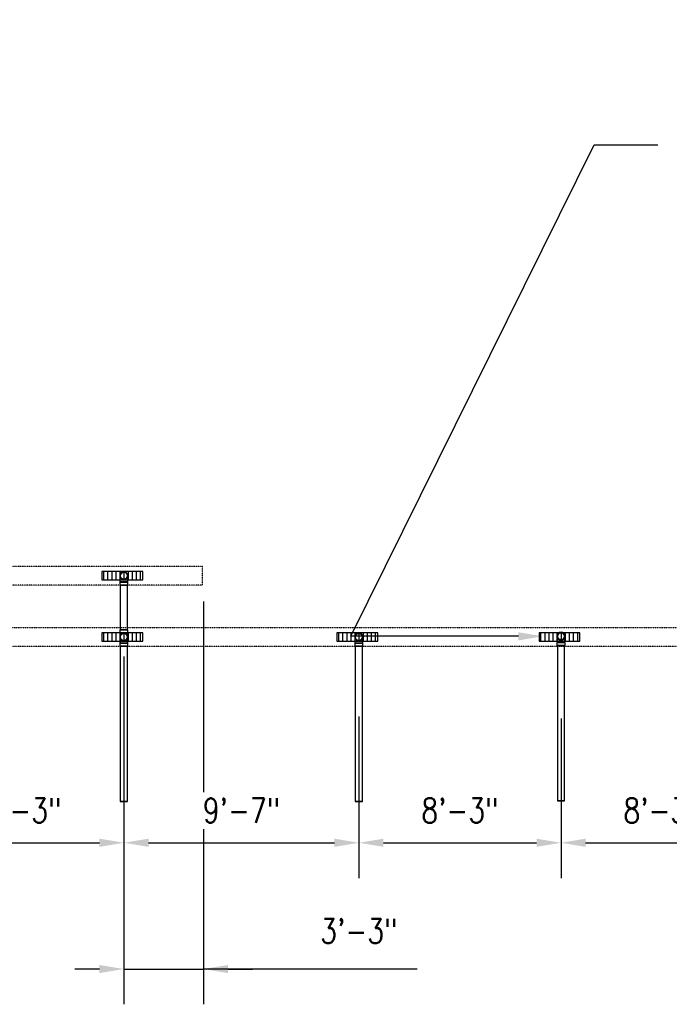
# Model space of a CAD drawing. Header units: inches. Extents: x -11997 to 19746, y -923 to 3129.
# Tile 7 of 25: x -315 to 4, y -923 to -440. Entities that reach past the tile are written whole.
import ezdxf
from ezdxf import colors
from ezdxf.entities.mleader import LeaderData, LeaderLine
from ezdxf.math import Vec2, Vec3

# ---------------------------------------------------------------- set-up
doc = ezdxf.new("R2010")
doc.units = ezdxf.units.IN
doc.header["$MEASUREMENT"] = 0
doc.linetypes.add('Hidden 3_32_', pattern=[0.140625, 0.09375, -0.046875])
for name, color, linetype in [('A-DETL-HDLN', 90, 'Hidden 3_32_'), ('P-PIPE', 3, 'Continuous'), ('S-ANNO-DIMS', 1, 'Continuous'), ('S-ANNO-NOTE', 2, 'Continuous')]:
    doc.layers.add(name, color=color, linetype=linetype)
doc.layers.add('A-WALL-PATT', color=9, linetype='Continuous', true_color=0x808080)
doc.styles.add('Annotative', font='romans.shx', dxfattribs={"width": 0.8, "height": 0.125})
doc.dimstyles.new('Annotative', dxfattribs={"dimscale": 0, "dimtxt": 0.125, "dimasz": 0.125, "dimexe": 0.18, "dimexo": 0.0625, "dimgap": 0.09, "dimtad": 1, "dimdec": 3, "dimzin": 3, "dimdsep": 46, "dimlunit": 4, "dimtxsty": 'Annotative', "dimcen": 0.09, "dimclrt": 2, "dimazin": 2, "dimtfac": 1, "dimtdec": 3, "dimtmove": 0, "dimatfit": 0, "dimfxl": 1, "dimtfill": 1, "dimfrac": 2, "dimtolj": 1, "dimtzin": 0, "dimarcsym": 0})

# ---------------------------------------------------------------- blocks, each defined once
blk = doc.blocks.new('Bend - PVC - Sch 40 - DWV_USACE - Standard-1094379-00_SP_Foundation Drainage Plan-TO FDN_DOC')
at = {"layer": 'P-PIPE'}
for p, q in [((656.48, 791.55), (656.48, 790.05)), ((660.43, 790.05), (660.43, 791.55))]:
    blk.add_line(p, q, dxfattribs=at)
at = {"layer": 'P-PIPE', "flags": 128}
for points in [[(656.71, 794.61), (656.71, 794.68), (656.71, 794.75), (656.72, 794.82), (656.73, 794.89), (656.74, 794.96), (656.76, 795.03), (656.77, 795.09), (656.79, 795.16), (656.82, 795.23), (656.84, 795.29), (656.87, 795.35), (656.9, 795.42), (656.94, 795.48), (656.97, 795.54), (657.01, 795.6), (657.05, 795.65), (657.09, 795.71), (657.14, 795.76), (657.19, 795.82), (657.24, 795.86), (657.29, 795.91), (657.34, 795.96), (657.4, 796), (657.45, 796.04), (657.51, 796.08), (657.57, 796.12), (657.63, 796.15), (657.69, 796.18), (657.76, 796.21), (657.82, 796.24), (657.89, 796.26), (657.95, 796.29), (658.02, 796.3), (658.09, 796.32), (658.16, 796.33), (658.23, 796.34), (658.3, 796.35), (658.37, 796.36), (658.44, 796.36), (658.46, 796.36)], [(658.46, 796.36), (658.53, 796.36), (658.6, 796.35), (658.66, 796.35), (658.73, 796.34), (658.8, 796.32), (658.87, 796.31), (658.94, 796.29), (659.01, 796.27), (659.07, 796.25), (659.14, 796.22), (659.2, 796.19), (659.26, 796.16), (659.32, 796.13), (659.38, 796.09), (659.44, 796.05), (659.5, 796.01), (659.56, 795.97), (659.61, 795.93), (659.66, 795.88), (659.71, 795.83), (659.76, 795.78), (659.8, 795.72), (659.85, 795.67), (659.89, 795.61), (659.93, 795.55), (659.96, 795.5), (660, 795.43), (660.03, 795.37), (660.06, 795.31), (660.09, 795.24), (660.11, 795.18), (660.13, 795.11), (660.15, 795.04), (660.17, 794.98), (660.18, 794.91), (660.19, 794.84), (660.2, 794.77), (660.2, 794.7), (660.21, 794.63), (660.21, 794.61)], [(658.46, 792.86), (658.39, 792.86), (658.32, 792.87), (658.25, 792.87), (658.18, 792.88), (658.11, 792.89), (658.04, 792.91), (657.97, 792.93), (657.9, 792.95), (657.84, 792.97), (657.77, 793), (657.71, 793.03), (657.65, 793.06), (657.59, 793.09), (657.53, 793.13), (657.47, 793.17), (657.41, 793.21), (657.35, 793.25), (657.3, 793.29), (657.25, 793.34), (657.2, 793.39), (657.15, 793.44), (657.11, 793.49), (657.06, 793.55), (657.02, 793.61), (656.98, 793.66), (656.95, 793.72), (656.91, 793.78), (656.88, 793.85), (656.85, 793.91), (656.82, 793.98), (656.8, 794.04), (656.78, 794.11), (656.76, 794.18), (656.74, 794.24), (656.73, 794.31), (656.72, 794.38), (656.71, 794.45), (656.71, 794.52), (656.71, 794.59), (656.71, 794.61)], [(656.71, 792.75), (656.71, 792.86), (656.71, 792.97), (656.71, 793.08), (656.71, 793.19), (656.71, 793.29), (656.71, 793.39), (656.71, 793.49), (656.71, 793.58), (656.71, 793.67), (656.71, 793.76), (656.71, 793.84), (656.71, 793.92), (656.71, 794), (656.71, 794.07), (656.71, 794.14), (656.71, 794.2), (656.71, 794.26), (656.71, 794.31), (656.71, 794.36), (656.71, 794.41), (656.71, 794.45), (656.71, 794.49), (656.71, 794.52), (656.71, 794.55), (656.71, 794.57), (656.71, 794.59), (656.71, 794.6), (656.71, 794.61), (656.71, 794.61)], [(656.71, 791.55), (656.71, 791.67), (656.71, 791.79), (656.71, 791.92), (656.71, 792.04), (656.71, 792.16), (656.71, 792.28), (656.71, 792.4), (656.71, 792.52), (656.71, 792.63), (656.71, 792.71)], [(660.21, 794.61), (660.2, 794.54), (660.2, 794.47), (660.19, 794.4), (660.18, 794.33), (660.17, 794.26), (660.16, 794.19), (660.14, 794.13), (660.12, 794.06), (660.09, 793.99), (660.07, 793.93), (660.04, 793.86), (660.01, 793.8), (659.97, 793.74), (659.94, 793.68), (659.9, 793.62), (659.86, 793.56), (659.82, 793.51), (659.77, 793.46), (659.72, 793.4), (659.67, 793.35), (659.62, 793.31), (659.57, 793.26), (659.52, 793.22), (659.46, 793.18), (659.4, 793.14), (659.34, 793.1), (659.28, 793.07), (659.22, 793.03), (659.15, 793.01), (659.09, 792.98), (659.02, 792.95), (658.96, 792.93), (658.89, 792.91), (658.82, 792.9), (658.75, 792.88), (658.68, 792.87), (658.61, 792.87), (658.54, 792.86), (658.47, 792.86), (658.46, 792.86)], [(660.21, 794.61), (660.21, 794.61), (660.21, 794.6), (660.21, 794.59), (660.21, 794.57), (660.21, 794.55), (660.21, 794.52), (660.21, 794.49), (660.21, 794.45), (660.21, 794.41), (660.21, 794.37), (660.21, 794.31), (660.21, 794.26), (660.21, 794.2), (660.21, 794.14), (660.21, 794.07), (660.21, 794), (660.21, 793.92), (660.21, 793.84), (660.21, 793.76), (660.21, 793.67), (660.21, 793.58), (660.21, 793.49), (660.21, 793.39), (660.21, 793.29), (660.21, 793.19), (660.21, 793.08), (660.21, 792.97), (660.21, 792.86), (660.21, 792.75), (660.21, 792.71)], [(660.21, 792.71), (660.21, 792.64), (660.21, 792.52), (660.21, 792.4), (660.21, 792.28), (660.21, 792.16), (660.21, 792.04), (660.21, 791.92), (660.21, 791.8), (660.21, 791.67), (660.21, 791.55), (660.21, 791.55)]]:
    blk.add_lwpolyline(points, dxfattribs=at)
at = {"layer": 'P-PIPE'}
for radius, start, end in [(1.98, 90, 254.3897), (1.98, 90, 254.3897), (1.75, 90, 270), (1.98, 285.6103, 90), (1.98, 285.6103, 90), (1.75, 270, 90), (1.98, 255, 270), (1.98, 255, 270), (1.98, 270, 285), (1.98, 270, 285)]:
    blk.add_arc((658.46, 794.61), radius, start, end, dxfattribs=at)
for centre, major_axis, start_param, end_param in [((658.46, 791.55), (1.98, 0), 1.570796, 4.712389), ((658.46, 791.55), (1.75, 0), 1.570796, 4.712389), ((658.46, 791.55), (1.98, 0), 4.712389, 7.853982), ((658.46, 791.55), (1.75, 0), 4.712389, 7.853982), ((658.46, 790.05), (1.98, 0), 1.570796, 4.712389), ((658.46, 790.05), (1.98, 0), 4.712389, 7.853982)]:
    blk.add_ellipse(centre, major_axis=major_axis, ratio=0.010416, start_param=start_param, end_param=end_param, dxfattribs=at)
blk = doc.blocks.new('Mechanical_Box_H_rvt-1-00_SP_Foundation Drainage Plan-TO FDN_DOC')
at = {"layer": 'P-PIPE'}
for p, q in [((551.72, 820.05), (551.72, 798.12)), ((555.22, 798.12), (555.22, 820.05)), ((551.49, 798.12), (551.49, 796.71)), ((551.49, 796.71), (551.49, 796.62)), ((551.72, 796.62), (551.72, 792.71)), ((555.22, 792.71), (555.22, 796.62)), ((555.44, 796.71), (555.44, 798.12)), ((555.44, 796.62), (555.44, 796.71)), ((551.49, 791.63), (551.49, 790.13)), ((551.72, 792.71), (551.72, 791.63)), ((555.22, 791.63), (555.22, 792.71)), ((555.44, 790.13), (555.44, 791.63)), ((551.72, 790.13), (551.72, 713.98)), ((555.22, 713.98), (555.22, 790.13)), ((666.83, 790.05), (666.83, 713.98)), ((670.33, 713.98), (670.33, 790.05)), ((765.83, 790.43), (765.83, 714.36)), ((769.33, 714.36), (769.33, 790.43))]:
    blk.add_line(p, q, dxfattribs=at)
at = {"layer": 'P-PIPE', "flags": 128}
for points in [[(551.72, 794.61), (551.72, 794.68), (551.72, 794.75), (551.73, 794.82), (551.74, 794.89), (551.75, 794.96), (551.77, 795.03), (551.78, 795.09), (551.8, 795.16), (551.83, 795.23), (551.85, 795.29), (551.88, 795.35), (551.91, 795.42), (551.95, 795.48), (551.98, 795.54), (552.02, 795.6), (552.06, 795.65), (552.1, 795.71), (552.15, 795.76), (552.2, 795.82), (552.25, 795.86), (552.3, 795.91), (552.35, 795.96), (552.4, 796), (552.46, 796.04), (552.52, 796.08), (552.58, 796.12), (552.64, 796.15), (552.7, 796.18), (552.77, 796.21), (552.83, 796.24), (552.9, 796.26), (552.96, 796.29), (553.03, 796.3), (553.1, 796.32), (553.17, 796.33), (553.24, 796.34), (553.31, 796.35), (553.38, 796.36), (553.45, 796.36), (553.47, 796.36)], [(553.47, 796.36), (553.54, 796.36), (553.6, 796.35), (553.67, 796.35), (553.74, 796.34), (553.81, 796.32), (553.88, 796.31), (553.95, 796.29), (554.02, 796.27), (554.08, 796.25), (554.15, 796.22), (554.21, 796.19), (554.27, 796.16), (554.33, 796.13), (554.39, 796.09), (554.45, 796.05), (554.51, 796.01), (554.57, 795.97), (554.62, 795.93), (554.67, 795.88), (554.72, 795.83), (554.77, 795.78), (554.81, 795.72), (554.86, 795.67), (554.9, 795.61), (554.94, 795.55), (554.97, 795.5), (555.01, 795.43), (555.04, 795.37), (555.07, 795.31), (555.1, 795.24), (555.12, 795.18), (555.14, 795.11), (555.16, 795.04), (555.18, 794.98), (555.19, 794.91), (555.2, 794.84), (555.21, 794.77), (555.21, 794.7), (555.21, 794.63), (555.22, 794.61)], [(553.47, 792.86), (553.4, 792.86), (553.33, 792.87), (553.26, 792.87), (553.19, 792.88), (553.12, 792.89), (553.05, 792.91), (552.98, 792.93), (552.91, 792.95), (552.85, 792.97), (552.78, 793), (552.72, 793.03), (552.66, 793.06), (552.6, 793.09), (552.54, 793.13), (552.48, 793.17), (552.42, 793.21), (552.36, 793.25), (552.31, 793.29), (552.26, 793.34), (552.21, 793.39), (552.16, 793.44), (552.12, 793.49), (552.07, 793.55), (552.03, 793.61), (551.99, 793.66), (551.96, 793.72), (551.92, 793.78), (551.89, 793.85), (551.86, 793.91), (551.83, 793.98), (551.81, 794.04), (551.79, 794.11), (551.77, 794.18), (551.75, 794.24), (551.74, 794.31), (551.73, 794.38), (551.72, 794.45), (551.72, 794.52), (551.72, 794.59), (551.72, 794.61)], [(551.72, 792.74), (551.72, 792.86), (551.72, 792.97), (551.72, 793.08), (551.72, 793.18), (551.72, 793.28), (551.72, 793.39), (551.72, 793.48), (551.72, 793.58), (551.72, 793.67), (551.72, 793.75), (551.72, 793.84), (551.72, 793.92), (551.72, 793.99), (551.72, 794.07), (551.72, 794.13), (551.72, 794.2), (551.72, 794.26), (551.72, 794.31), (551.72, 794.36), (551.72, 794.41), (551.72, 794.45), (551.72, 794.49), (551.72, 794.52), (551.72, 794.55), (551.72, 794.57), (551.72, 794.59), (551.72, 794.6), (551.72, 794.61), (551.72, 794.61)], [(551.72, 791.54), (551.72, 791.66), (551.72, 791.79), (551.72, 791.91), (551.72, 792.03), (551.72, 792.15), (551.72, 792.27), (551.72, 792.39), (551.72, 792.51), (551.72, 792.63), (551.72, 792.71)], [(555.22, 794.61), (555.21, 794.54), (555.21, 794.47), (555.2, 794.4), (555.19, 794.33), (555.18, 794.26), (555.16, 794.19), (555.15, 794.13), (555.13, 794.06), (555.1, 793.99), (555.08, 793.93), (555.05, 793.86), (555.02, 793.8), (554.98, 793.74), (554.95, 793.68), (554.91, 793.62), (554.87, 793.56), (554.83, 793.51), (554.78, 793.46), (554.73, 793.4), (554.68, 793.35), (554.63, 793.31), (554.58, 793.26), (554.53, 793.22), (554.47, 793.18), (554.41, 793.14), (554.35, 793.1), (554.29, 793.07), (554.23, 793.03), (554.16, 793.01), (554.1, 792.98), (554.03, 792.95), (553.97, 792.93), (553.9, 792.91), (553.83, 792.9), (553.76, 792.88), (553.69, 792.87), (553.62, 792.87), (553.55, 792.86), (553.48, 792.86), (553.47, 792.86)], [(555.22, 794.61), (555.22, 794.61), (555.22, 794.6), (555.22, 794.59), (555.22, 794.57), (555.22, 794.55), (555.22, 794.52), (555.22, 794.49), (555.22, 794.45), (555.22, 794.41), (555.22, 794.36), (555.22, 794.31), (555.22, 794.26), (555.22, 794.2), (555.22, 794.14), (555.22, 794.07), (555.22, 794), (555.22, 793.92), (555.22, 793.84), (555.22, 793.76), (555.22, 793.67), (555.22, 793.58), (555.22, 793.48), (555.22, 793.39), (555.22, 793.29), (555.22, 793.18), (555.22, 793.08), (555.22, 792.97), (555.22, 792.86), (555.22, 792.75)], [(555.22, 792.71), (555.22, 792.63), (555.22, 792.51), (555.22, 792.4), (555.22, 792.28), (555.22, 792.16), (555.22, 792.03), (555.22, 791.91), (555.22, 791.79), (555.22, 791.66), (555.22, 791.54), (555.22, 791.54)]]:
    blk.add_lwpolyline(points, dxfattribs=at)
at = {"layer": 'P-PIPE'}
for centre, radius, start, end in [((553.47, 824.61), 1.75, 0, 180), ((553.47, 824.61), 1.75, 180, 0), ((553.47, 794.61), 1.98, 90, 254.3897), ((553.47, 794.61), 1.98, 90, 254.3897), ((553.47, 794.61), 1.75, 0, 180), ((553.47, 794.61), 1.75, 90, 270), ((553.47, 794.61), 1.98, 285.6103, 90), ((553.47, 794.61), 1.98, 285.6103, 90), ((553.47, 794.61), 1.75, 270, 90), ((668.58, 794.61), 1.75, 0, 180), ((767.58, 794.99), 1.75, 0, 180), ((553.47, 794.61), 1.75, 180, 0), ((553.47, 794.61), 1.98, 255, 270), ((553.47, 794.61), 1.98, 255, 270), ((553.47, 794.61), 1.98, 270, 285), ((553.47, 794.61), 1.98, 270, 285), ((668.58, 794.61), 1.75, 180, 0), ((767.58, 794.99), 1.75, 180, 0)]:
    blk.add_arc(centre, radius, start, end, dxfattribs=at)
for centre, major_axis, start_param, end_param in [((553.47, 820.05), (1.75, 0), 1.570796, 3.141593), ((553.47, 820.05), (1.75, 0), 3.141593, 4.712389), ((553.47, 820.05), (1.75, 0), 0, 1.570796), ((553.47, 820.05), (1.75, 0), 4.712389, 6.283185), ((553.47, 798.12), (1.98, 0), 1.570796, 4.712389), ((553.47, 796.62), (1.98, 0), 1.570796, 4.712389), ((553.47, 798.12), (1.75, 0), 1.570796, 3.141593), ((553.47, 798.12), (1.75, 0), 3.141593, 4.712389), ((553.47, 796.62), (1.75, 0), 1.570796, 4.712389), ((553.47, 798.12), (1.98, 0), 4.712389, 7.853982), ((553.47, 798.12), (1.75, 0), 0, 1.570796), ((553.47, 798.12), (1.75, 0), 4.712389, 6.283185), ((553.47, 796.62), (1.98, 0), 4.712389, 7.853982), ((553.47, 796.62), (1.75, 0), 4.712389, 7.853982), ((553.47, 791.63), (1.98, 0), 1.570796, 4.712389), ((553.47, 791.63), (1.75, 0), 1.570796, 4.712389), ((553.47, 791.54), (1.75, 0), 1.570796, 4.712389), ((553.47, 791.63), (1.75, 0), 4.712389, 7.853982), ((553.47, 791.63), (1.98, 0), 4.712389, 7.853982), ((553.47, 791.54), (1.75, 0), 4.712389, 7.853982), ((553.47, 790.13), (1.98, 0), 1.570796, 4.712389), ((553.47, 790.13), (1.75, 0), 1.570796, 3.141593), ((553.47, 790.13), (1.75, 0), 3.141593, 4.712389), ((553.47, 790.13), (1.75, 0), 0, 1.570796), ((553.47, 790.13), (1.98, 0), 4.712389, 7.853982), ((553.47, 790.13), (1.75, 0), 4.712389, 6.283185), ((668.58, 790.05), (1.75, 0), 1.570796, 3.141593), ((668.58, 790.05), (1.75, 0), 3.141593, 4.712389), ((668.58, 790.05), (1.75, 0), 0, 1.570796), ((668.58, 790.05), (1.75, 0), 4.712389, 6.283185), ((767.58, 790.43), (1.75, 0), 1.570796, 3.141593), ((767.58, 790.43), (1.75, 0), 3.141593, 4.712389), ((767.58, 790.43), (1.75, 0), 0, 1.570796), ((767.58, 790.43), (1.75, 0), 4.712389, 6.283185), ((553.47, 713.98), (1.75, 0), 1.570796, 3.141593), ((553.47, 713.98), (1.75, 0), 3.141593, 4.712389), ((553.47, 713.98), (1.75, 0), 0, 1.570796), ((553.47, 713.98), (1.75, 0), 4.712389, 6.283185), ((668.58, 713.98), (1.75, 0), 1.570796, 3.141593), ((668.58, 713.98), (1.75, 0), 3.141593, 4.712389), ((668.58, 713.98), (1.75, 0), 0, 1.570796), ((668.58, 713.98), (1.75, 0), 4.712389, 6.283185), ((767.58, 714.36), (1.75, 0), 1.570796, 3.141593), ((767.58, 714.36), (1.75, 0), 3.141593, 4.712389), ((767.58, 714.36), (1.75, 0), 0, 1.570796), ((767.58, 714.36), (1.75, 0), 4.712389, 6.283185)]:
    blk.add_ellipse(centre, major_axis=major_axis, ratio=0.010416, start_param=start_param, end_param=end_param, dxfattribs=at)
at = {"layer": 'P-PIPE', "color": 3, "lineweight": 9}
for p in [(-104.99, 30), (10.12, 0), (109.12, 0.38)]:
    blk.add_blockref('Bend - PVC - Sch 40 - DWV_USACE - Standard-1094379-00_SP_Foundation Drainage Plan-TO FDN_DOC', p, dxfattribs=at)
blk = doc.blocks.new('*D42')
at = {"layer": 'Defpoints', "color": 0, "transparency": 16777216}
for p in [(-362.6, -745.11), (-263.6, -762), (-263.6, -843.41)]:
    blk.add_point(p, dxfattribs=at)
at = {"layer": 'S-ANNO-DIMS', "color": 0, "lineweight": -2, "transparency": 16777216}
for p, q in [((-362.6, -751.11), (-362.6, -860.69)), ((-263.6, -768), (-263.6, -860.69)), ((-350.6, -843.41), (-275.6, -843.41))]:
    blk.add_line(p, q, dxfattribs=at)
at = {"layer": 'S-ANNO-DIMS', "color": 0, "transparency": 16777216}
for points in [[(-350.6, -841.41), (-350.6, -845.41), (-362.6, -843.41)], [(-275.6, -841.41), (-275.6, -845.41), (-263.6, -843.41)]]:
    blk.add_solid(points, dxfattribs=at)
at = {"layer": 'S-ANNO-DIMS', "color": 2, "lineweight": -3, "transparency": 16777216, "insert": (-313.1, -827.62), "char_height": 12, "attachment_point": 5, "style": 'Annotative', "bg_fill": 3, "box_fill_scale": 1.25, "bg_fill_color": 256, "bg_fill_true_color": 13158600, "bg_fill_transparency": 0}
blk.add_mtext('\\A1;8\'-3"', dxfattribs=at)
blk = doc.blocks.new('*D43')
at = {"layer": 'Defpoints', "color": 0, "transparency": 16777216}
for p in [(-224.55, -719.14), (-263.6, -746.09), (-224.55, -905.26)]:
    blk.add_point(p, dxfattribs=at)
at = {"layer": 'S-ANNO-DIMS', "color": 0, "lineweight": -2, "transparency": 16777216}
for p, q in [((-224.55, -725.14), (-224.55, -922.54)), ((-263.6, -752.09), (-263.6, -922.54)), ((-275.6, -905.26), (-287.6, -905.26)), ((-263.6, -905.26), (-224.55, -905.26)), ((-263.6, -905.26), (-224.55, -905.26)), ((-119.93, -905.26), (-224.55, -905.26)), ((-212.55, -905.26), (-200.55, -905.26))]:
    blk.add_line(p, q, dxfattribs=at)
at = {"layer": 'S-ANNO-DIMS', "color": 0, "transparency": 16777216}
for points in [[(-275.6, -903.26), (-275.6, -907.26), (-263.6, -905.26)], [(-212.55, -903.26), (-212.55, -907.26), (-224.55, -905.26)]]:
    blk.add_solid(points, dxfattribs=at)
at = {"layer": 'S-ANNO-DIMS', "color": 2, "lineweight": -3, "transparency": 16777216, "insert": (-167.43, -880.62), "char_height": 12, "attachment_point": 1, "line_spacing_factor": 0.983083, "style": 'Annotative'}
blk.add_mtext('\\A1;3\'-3"', dxfattribs=at)
blk = doc.blocks.new('*D63')
at = {"layer": 'Defpoints', "color": 0, "transparency": 16777216}
for p in [(-148.48, -775.5), (-49.48, -790.93), (-49.48, -843.41)]:
    blk.add_point(p, dxfattribs=at)
at = {"layer": 'S-ANNO-DIMS', "color": 0, "lineweight": -2, "transparency": 16777216}
for p, q in [((-148.48, -781.5), (-148.48, -860.69)), ((-49.48, -796.93), (-49.48, -860.69)), ((-136.48, -843.41), (-61.48, -843.41))]:
    blk.add_line(p, q, dxfattribs=at)
at = {"layer": 'S-ANNO-DIMS', "color": 0, "transparency": 16777216}
for points in [[(-136.48, -841.41), (-136.48, -845.41), (-148.48, -843.41)], [(-61.48, -841.41), (-61.48, -845.41), (-49.48, -843.41)]]:
    blk.add_solid(points, dxfattribs=at)
at = {"layer": 'S-ANNO-DIMS', "color": 2, "lineweight": -3, "transparency": 16777216, "insert": (-98.98, -827.62), "char_height": 12, "attachment_point": 5, "style": 'Annotative', "bg_fill": 3, "box_fill_scale": 1.25, "bg_fill_color": 256, "bg_fill_true_color": 13158600, "bg_fill_transparency": 0}
blk.add_mtext('\\A1;8\'-3"', dxfattribs=at)
blk = doc.blocks.new('*D64')
at = {"layer": 'Defpoints', "color": 0, "transparency": 16777216}
for p in [(-49.48, -776.5), (49.52, -775.97), (49.52, -843.41)]:
    blk.add_point(p, dxfattribs=at)
at = {"layer": 'S-ANNO-DIMS', "color": 0, "lineweight": -2, "transparency": 16777216}
for p, q in [((-49.48, -782.5), (-49.48, -860.69)), ((49.52, -781.97), (49.52, -860.69)), ((-37.48, -843.41), (37.52, -843.41))]:
    blk.add_line(p, q, dxfattribs=at)
at = {"layer": 'S-ANNO-DIMS', "color": 0, "transparency": 16777216}
for points in [[(-37.48, -841.41), (-37.48, -845.41), (-49.48, -843.41)], [(37.52, -841.41), (37.52, -845.41), (49.52, -843.41)]]:
    blk.add_solid(points, dxfattribs=at)
at = {"layer": 'S-ANNO-DIMS', "color": 2, "lineweight": -3, "transparency": 16777216, "insert": (0.02, -827.62), "char_height": 12, "attachment_point": 5, "style": 'Annotative', "bg_fill": 3, "box_fill_scale": 1.25, "bg_fill_color": 256, "bg_fill_true_color": 13158600, "bg_fill_transparency": 0}
blk.add_mtext('\\A1;8\'-3"', dxfattribs=at)
blk = doc.blocks.new('*D72')
at = {"layer": 'Defpoints', "color": 0, "transparency": 16777216}
for p in [(-148.48, -823.2), (-148.48, -843.41), (-263.54, -874.94)]:
    blk.add_point(p, dxfattribs=at)
at = {"layer": 'S-ANNO-DIMS', "color": 0, "lineweight": -2, "transparency": 16777216}
for p, q in [((-263.54, -868.94), (-263.54, -826.13)), ((-148.48, -829.2), (-148.48, -860.69)), ((-251.54, -843.41), (-160.48, -843.41))]:
    blk.add_line(p, q, dxfattribs=at)
at = {"layer": 'S-ANNO-DIMS', "color": 0, "transparency": 16777216}
for points in [[(-251.54, -841.41), (-251.54, -845.41), (-263.54, -843.41)], [(-160.48, -841.41), (-160.48, -845.41), (-148.48, -843.41)]]:
    blk.add_solid(points, dxfattribs=at)
at = {"layer": 'S-ANNO-DIMS', "color": 2, "lineweight": -3, "transparency": 16777216, "insert": (-206.01, -827.62), "char_height": 12, "attachment_point": 5, "style": 'Annotative', "bg_fill": 3, "box_fill_scale": 1.25, "bg_fill_color": 256, "bg_fill_true_color": 13158600, "bg_fill_transparency": 0}
blk.add_mtext('\\A1;9\'-7"', dxfattribs=at)

msp = doc.modelspace()

# ---------------------------------------------------------------- hatches: boundary and pattern name
at = {"layer": 'A-WALL-PATT', "lineweight": -3}
h = msp.add_hatch(dxfattribs=at)
h.set_pattern_fill('_USER', color=8, scale=2, angle=90, style=0, pattern_type=0)
h.set_pattern_definition([(90, (-813.421, -1537.3027), (-2, 1e-16), [])])
h.paths.add_polyline_path([(-254.3437, -714.5967), (-254.3437, -710.5967), (-274.3437, -710.5967), (-274.3437, -714.5967)])
h = msp.add_hatch(dxfattribs=at)
h.set_pattern_fill('_USER', color=8, scale=2, angle=90, style=0, pattern_type=0)
h.set_pattern_definition([(90, (-808.3088, -1537.3027), (-2, 1e-16), [])])
h.paths.add_polyline_path([(-139.2314, -744.5967), (-139.2314, -740.5967), (-159.2314, -740.5967), (-159.2314, -744.5967)])
h = msp.add_hatch(dxfattribs=at)
h.set_pattern_fill('_USER', color=8, scale=2, angle=90, style=0, pattern_type=0)
h.set_pattern_definition([(90, (-805.3088, -1537.3027), (-2, 1e-16), [])])
h.paths.add_polyline_path([(-40.2314, -744.5967), (-40.2314, -740.5967), (-60.2314, -740.5967), (-60.2314, -744.5967)])

# ---------------------------------------------------------------- linework, layer by layer
at = {"layer": 'A-DETL-HDLN', "lineweight": -3}
for p, q in [((-973.9843, -707.9337), (-225.2927, -707.9337)), ((-225.2927, -707.9337), (-225.2927, -717.2462)), ((-225.2927, -717.2462), (-973.9843, -717.2462)), ((-571.3437, -737.9405), (186.7152, -737.9405)), ((186.7152, -747.253), (-571.3437, -747.253))]:
    msp.add_line(p, q, dxfattribs=at)
at = {"layer": 'P-PIPE', "lineweight": -3}
for p, q in [((-274.3437, -710.5967), (-274.3437, -714.5967)), ((-254.3437, -710.5967), (-274.3437, -710.5967)), ((-254.3437, -714.5967), (-254.3437, -710.5967)), ((-274.3437, -714.5967), (-254.3437, -714.5967)), ((-254.3437, -740.5967), (-274.3437, -740.5967)), ((-254.3437, -744.5967), (-254.3437, -740.5967)), ((-159.2314, -740.5967), (-159.2314, -744.5967)), ((-139.2314, -740.5967), (-159.2314, -740.5967)), ((-139.2314, -744.5967), (-139.2314, -740.5967)), ((-60.2314, -740.5967), (-60.2314, -744.5967)), ((-40.2314, -740.5967), (-60.2314, -740.5967)), ((-40.2314, -744.5967), (-40.2314, -740.5967)), ((-159.2314, -744.5967), (-139.2314, -744.5967)), ((-60.2314, -744.5967), (-40.2314, -744.5967))]:
    msp.add_line(p, q, dxfattribs=at)

# ---------------------------------------------------------------- block references
at = {"layer": 'P-PIPE', "color": 8, "lineweight": -3}
msp.add_blockref('Mechanical_Box_H_rvt-1-00_SP_Foundation Drainage Plan-TO FDN_DOC', (-817.0617, -1537.2059), dxfattribs=at)

# ---------------------------------------------------------------- leaders
at = {"layer": 'S-ANNO-NOTE', "lineweight": -3}
ml = msp.add_multileader_mtext('Standard', dxfattribs=at)
ml.set_content('3" %%C PVC WEEP HOLES 5\'-0" O.C. (TYP. 5)', color=256, style='Annotative')
ml.set_leader_properties(color=1, linetype='ByLayer', lineweight=-1)
ml.build(insert=Vec2(0, 0))
ml.multileader.update_dxf_attribs({"text_right_attachment_type": 3, "dogleg_length": 0.125, "arrow_head_size": 12, "scale": 96})
ctx = ml.context
ctx.base_point, ctx.scale, ctx.char_height, ctx.arrow_head_size, ctx.landing_gap_size, ctx.plane_origin = Vec3(-816.6634, -449.5928), 96, 12, 12, 9, Vec3(-735.3142, -588.4172)
ctx.right_attachment = 3
notes = []
notes.append((ctx, [(0, (1, 1, 0), (-822.5, -449.5928), (1, 0), 5.8366, [(0, [(-876.3652, -685.0327)], 0, [])])]))
ctx.mtext.insert, ctx.mtext.width, ctx.mtext.flow_direction = Vec3(-807.6634, -441.5928), 132.165962, 5
ml = msp.add_multileader_mtext('Standard', dxfattribs=at)
ml.set_content('3"%%C PVC WEEP HOLES 5\'-0" O.C. (TYP. 5)', color=256, style='Annotative')
ml.set_leader_properties(color=1, linetype='ByLayer', lineweight=-1)
ml.build(insert=Vec2(0, 0))
ml.multileader.update_dxf_attribs({"text_right_attachment_type": 3, "dogleg_length": 0.125, "arrow_head_size": 12, "scale": 96})
ctx = ml.context
ctx.base_point, ctx.scale, ctx.char_height, ctx.arrow_head_size, ctx.landing_gap_size, ctx.plane_origin = Vec3(668.6207, -469.1537), 96, 12, 12, 9, Vec3(751.1689, -588.4172)
ctx.right_attachment, ctx.text_align_type = 3, 2
notes.append((ctx, [(1, (1, 1, 0), (823.6573, -516.0108), (-1, 0), 5.8366, [(0, [(925.3348, -693.2739)], 0, [])])]))
ctx.mtext.insert, ctx.mtext.width, ctx.mtext.alignment, ctx.mtext.flow_direction = Vec3(808.8207, -461.1537), 132.630334, 3, 5
ml = msp.add_multileader_mtext('Standard', dxfattribs=at)
ml.set_content('TRENCH DRAIN\\PBLOCKOUT REF:\\PS-506 (TYP.24)', color=256, style='Annotative')
ml.set_leader_properties(color=1, linetype='ByLayer', lineweight=-1)
ml.build(insert=Vec2(0, 0))
ml.multileader.update_dxf_attribs({"text_right_attachment_type": 4, "dogleg_length": 0.125, "arrow_head_size": 12, "scale": 96})
ctx = ml.context
ctx.base_point, ctx.scale, ctx.char_height, ctx.arrow_head_size, ctx.landing_gap_size, ctx.plane_origin = Vec3(-1.9794, -501.5145), 96, 12, 12, 9, Vec3(193.9366, -542.1604)
ctx.right_attachment = 4
notes.append((ctx, [(0, (1, 1, 0), (-33.2588, -501.5145), (1, 0), 31.2793, [(1, [(-58.3554, -742.2745), (-152.3812, -742.2745)], 0, [])])]))
ctx.mtext.insert, ctx.mtext.width, ctx.mtext.flow_direction = Vec3(7.0206, -493.5145), 205.546058, 5
ml = msp.add_multileader_mtext('Standard', dxfattribs=at)
ml.set_content('6"%%C PERF. \\PFDN. DRAIN', color=256, style='Annotative')
ml.set_leader_properties(color=1, linetype='ByLayer', lineweight=-1)
ml.build(insert=Vec2(0, 0))
ml.multileader.update_dxf_attribs({"text_right_attachment_type": 3, "dogleg_length": 0.125, "arrow_head_size": 12, "scale": 96})
ctx = ml.context
ctx.base_point, ctx.scale, ctx.char_height, ctx.arrow_head_size, ctx.landing_gap_size, ctx.plane_origin = Vec3(-790.0003, -605.9627), 96, 12, 12, 9, Vec3(-888.0882, -579.8933)
ctx.right_attachment = 3
notes.append((ctx, [(0, (1, 1, 0), (-802.0003, -605.9627), (1, 0), 12, [(0, [(-832.5, -670.534)], 0, [])])]))
ctx.mtext.insert, ctx.mtext.width, ctx.mtext.flow_direction = Vec3(-781.0003, -599.9627), 113.487313, 5
for ctx, leaders in notes:
    for number, flags, end, landing, length, lines in leaders:
        leader = LeaderData()
        leader.index, (leader.has_last_leader_line, leader.has_dogleg_vector, leader.attachment_direction) = number, flags
        leader.last_leader_point, leader.dogleg_vector, leader.dogleg_length = Vec3(end), Vec3(landing), length
        for number, points, colour, breaks in lines:
            line = LeaderLine()
            line.index, line.vertices, line.color, line.breaks = number, Vec3.list(points), colors.encode_raw_color(colour), breaks
            leader.lines.append(line)
        ctx.leaders.append(leader)

# ---------------------------------------------------------------- next in the draw order: dimensions: what is measured, and where the dimension line sits
at = {"layer": 'S-ANNO-DIMS', "lineweight": -3}
dim = msp.add_linear_dim(base=(-263.5967, -843.4077), p1=(-362.5967, -745.1125), p2=(-263.5967, -762), dimstyle='Annotative', override={"dimpost": '\\X'}, dxfattribs=at)
dim.commit()
dim.dimension.update_dxf_attribs({"geometry": '*D42', "text_midpoint": (-313.0967, -827.6249)})

# ---------------------------------------------------------------- next in the draw order: hatches: boundary and pattern name
at = {"layer": 'A-WALL-PATT', "lineweight": -3}
h = msp.add_hatch(dxfattribs=at)
h.set_pattern_fill('_USER', color=8, scale=2, angle=90, style=0, pattern_type=0)
h.set_pattern_definition([(90, (-813.421, -1537.3027), (-2, 1e-16), [])])
h.paths.add_polyline_path([(-254.3437, -744.5967), (-254.3437, -740.5967), (-274.3437, -740.5967), (-274.3437, -744.5967)])

# ---------------------------------------------------------------- next in the draw order: linework, layer by layer
at = {"layer": 'P-PIPE', "lineweight": -3}
for p, q in [((-274.3437, -740.5967), (-274.3437, -744.5967)), ((-274.3437, -744.5967), (-254.3437, -744.5967))]:
    msp.add_line(p, q, dxfattribs=at)

# ---------------------------------------------------------------- next in the draw order: dimensions: what is measured, and where the dimension line sits
at = {"layer": 'S-ANNO-DIMS', "lineweight": -3}
dim = msp.add_linear_dim(base=(-224.5457, -905.2597), p1=(-263.5967, -746.0866), p2=(-224.5457, -719.1374), dimstyle='Annotative', override={"dimpost": '\\X', "dimtfill": 0}, dxfattribs=at)
dim.commit()
dim.dimension.update_dxf_attribs({"geometry": '*D43', "text_midpoint": (-148, -905.2597), "dimtype": 160})

# ---------------------------------------------------------------- next in the draw order: dimensions: what is measured, and where the dimension line sits
dim = msp.add_linear_dim(base=(-49.4844, -843.4077), p1=(-148.4844, -775.5), p2=(-49.4844, -790.9303), dimstyle='Annotative', override={"dimpost": '\\X'}, dxfattribs=at)
dim.commit()
dim.dimension.update_dxf_attribs({"geometry": '*D63', "text_midpoint": (-98.9844, -827.6249)})

# ---------------------------------------------------------------- next in the draw order: dimensions: what is measured, and where the dimension line sits
for base, p1, p2, picture, middle in [((49.5156, -843.4077), (-49.4844, -776.5), (49.5156, -775.9652), '*D64', (0.0156, -827.6249)), ((-148.4844, -843.4077), (-263.539, -874.9396), (-148.4844, -823.2049), '*D72', (-206.0117, -827.6249))]:
    dim = msp.add_linear_dim(base=base, p1=p1, p2=p2, dimstyle='Annotative', override={"dimpost": '\\X'}, dxfattribs=at)
    dim.commit()
    dim.dimension.update_dxf_attribs({"geometry": picture, "text_midpoint": middle})

# ---------------------------------------------------------------- next in the draw order: leaders
at = {"layer": 'S-ANNO-NOTE', "lineweight": -3}
ml = msp.add_multileader_mtext('Standard', dxfattribs=at)
ml.set_content('3"%%C DRAIN (TYP.)', color=256, style='Annotative')
ml.set_leader_properties(color=1, linetype='ByLayer', lineweight=-1)
ml.build(insert=Vec2(0, 0))
ml.multileader.update_dxf_attribs({"text_right_attachment_type": 3, "dogleg_length": 0.125, "arrow_head_size": 12, "scale": 96})
ctx = ml.context
ctx.base_point, ctx.scale, ctx.char_height, ctx.arrow_head_size, ctx.landing_gap_size, ctx.plane_origin = Vec3(366.2286, -760.2887), 96, 12, 12, 9, Vec3(578.7917, -782.798)
ctx.right_attachment, ctx.text_align_type = 3, 2
notes = []
notes.append((ctx, [(0, (1, 1, 0), (465.1162, -784.8601), (-1, 0), 9.1162, [(0, [(557.7959, -784.5693)], 0, [])])]))
ctx.mtext.insert, ctx.mtext.width, ctx.mtext.defined_height, ctx.mtext.alignment, ctx.mtext.flow_direction = Vec3(447, -752.2887), 91.580129, 61.2208, 3, 5
ml = msp.add_multileader_mtext('Standard', dxfattribs=at)
ml.set_content('3"%%C DRAIN (TYP.)', color=256, style='Annotative')
ml.set_leader_properties(color=1, linetype='ByLayer', lineweight=-1)
ml.build(insert=Vec2(0, 0))
ml.multileader.update_dxf_attribs({"text_right_attachment_type": 3, "dogleg_length": 0.125, "arrow_head_size": 12, "scale": 96})
ctx = ml.context
ctx.base_point, ctx.scale, ctx.char_height, ctx.arrow_head_size, ctx.landing_gap_size, ctx.plane_origin = Vec3(-454.1627, -782.1487), 96, 12, 12, 9, Vec3(-245.3214, -782.798)
ctx.right_attachment = 3
notes.append((ctx, [(1, (1, 1, 0), (-458, -782.1487), (1, 0), 3.8373, [(0, [(-560.9967, -782.3983)], 0, [])])]))
ctx.mtext.insert, ctx.mtext.width, ctx.mtext.defined_height, ctx.mtext.flow_direction = Vec3(-445.1627, -774.1487), 91.580129, 61.2208, 5
for ctx, leaders in notes:
    for number, flags, end, landing, length, lines in leaders:
        leader = LeaderData()
        leader.index, (leader.has_last_leader_line, leader.has_dogleg_vector, leader.attachment_direction) = number, flags
        leader.last_leader_point, leader.dogleg_vector, leader.dogleg_length = Vec3(end), Vec3(landing), length
        for number, points, colour, breaks in lines:
            line = LeaderLine()
            line.index, line.vertices, line.color, line.breaks = number, Vec3.list(points), colors.encode_raw_color(colour), breaks
            leader.lines.append(line)
        ctx.leaders.append(leader)

doc.saveas('drawing.dxf')
